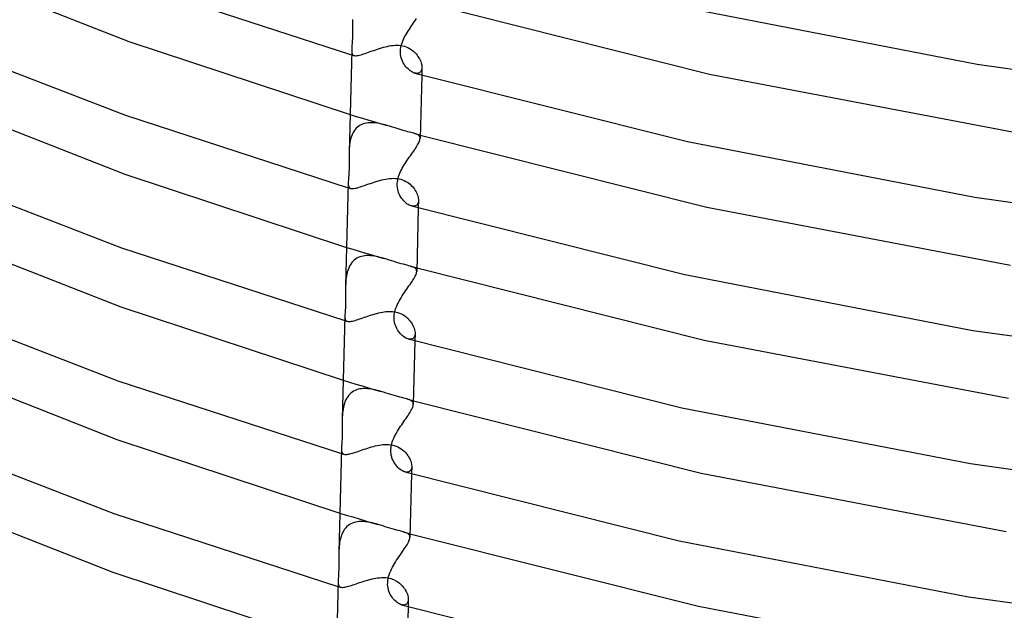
# Model space of a CAD drawing. Header units: millimetres. Extents: x -200 to 200, y -101 to 238.
# Tile 23 of 65: x -112 to -56, y 16 to 49. Entities that reach past the tile are written whole.
import ezdxf

# ---------------------------------------------------------------- set-up
doc = ezdxf.new("R2010")
doc.units = ezdxf.units.MM
doc.layers.add('HIDDEN', color=7, linetype='Continuous')
doc.layers.add('THICK', color=7, linetype='Continuous')

msp = doc.modelspace()

# ---------------------------------------------------------------- linework, layer by layer
at = {"layer": 'HIDDEN'}
for p, q in [((-92.711, 47.544), (-92.711, 47.484)), ((-92.711, 47.484), (-92.708, 47.429)), ((-92.708, 47.429), (-92.701, 47.382)), ((-91.853, 47.391), (-91.758, 47.424)), ((-91.758, 47.424), (-91.659, 47.459)), ((-91.659, 47.459), (-91.558, 47.495)), ((-91.558, 47.495), (-91.455, 47.531)), ((-91.455, 47.531), (-91.349, 47.568)), ((-91.349, 47.568), (-91.242, 47.603)), ((-91.242, 47.603), (-91.134, 47.638)), ((-91.134, 47.638), (-91.024, 47.671)), ((-91.024, 47.671), (-90.915, 47.703)), ((-90.915, 47.703), (-90.804, 47.731)), ((-90.804, 47.731), (-90.693, 47.757)), ((-90.693, 47.757), (-90.582, 47.779)), ((-90.582, 47.779), (-90.471, 47.798)), ((-90.471, 47.798), (-90.36, 47.811)), ((-90.36, 47.811), (-90.25, 47.819)), ((-90.25, 47.819), (-90.141, 47.822)), ((-90.141, 47.822), (-90.033, 47.818)), ((-90.033, 47.818), (-89.928, 47.807)), ((-89.928, 47.807), (-89.826, 47.789)), ((-89.826, 47.789), (-89.726, 47.765)), ((-89.726, 47.765), (-89.622, 47.73)), ((-89.622, 47.73), (-89.521, 47.687)), ((-89.521, 47.687), (-89.427, 47.637)), ((-89.427, 47.637), (-89.341, 47.582)), ((-89.341, 47.582), (-89.261, 47.522)), ((-89.261, 47.522), (-89.188, 47.46)), ((-89.188, 47.46), (-89.122, 47.395)), ((-92.718, 47.28), (-92.695, 47.273)), ((-92.701, 47.382), (-92.689, 47.34)), ((-92.695, 47.273), (-92.672, 47.266)), ((-92.689, 47.34), (-92.671, 47.305)), ((-92.672, 47.266), (-92.649, 47.259)), ((-92.671, 47.305), (-92.648, 47.277)), ((-92.649, 47.259), (-92.626, 47.253)), ((-92.648, 47.277), (-92.618, 47.255)), ((-92.626, 47.253), (-92.603, 47.246)), ((-92.618, 47.255), (-92.581, 47.239)), ((-92.603, 47.246), (-92.58, 47.239)), ((-92.581, 47.239), (-92.544, 47.231)), ((-92.544, 47.231), (-92.5, 47.228)), ((-92.5, 47.228), (-92.451, 47.23)), ((-92.451, 47.23), (-92.396, 47.236)), ((-92.396, 47.236), (-92.334, 47.247)), ((-92.334, 47.247), (-92.267, 47.262)), ((-92.267, 47.262), (-92.194, 47.281)), ((-92.194, 47.281), (-92.116, 47.304)), ((-92.116, 47.304), (-92.033, 47.33)), ((-92.033, 47.33), (-91.945, 47.359)), ((-91.945, 47.359), (-91.853, 47.391)), ((-89.122, 47.395), (-89.062, 47.328)), ((-89.062, 47.328), (-89.006, 47.259)), ((-89.006, 47.259), (-88.955, 47.188)), ((-88.955, 47.188), (-88.909, 47.115)), ((-88.909, 47.115), (-88.868, 47.042)), ((-88.868, 47.042), (-88.832, 46.968)), ((-88.832, 46.968), (-88.802, 46.895)), ((-88.802, 46.895), (-88.777, 46.823)), ((-88.831, 46.296), (-88.871, 46.266)), ((-88.798, 46.335), (-88.831, 46.296)), ((-88.772, 46.38), (-88.798, 46.335)), ((-88.777, 46.823), (-88.758, 46.753)), ((-88.752, 46.433), (-88.772, 46.38)), ((-88.758, 46.753), (-88.745, 46.684)), ((-88.74, 46.492), (-88.752, 46.433)), ((-88.735, 46.553), (-88.746, 46.135)), ((-88.745, 46.684), (-88.737, 46.619)), ((-88.735, 46.556), (-88.74, 46.492)), ((-88.737, 46.619), (-88.735, 46.556)), ((-89.081, 46.233), (-89.143, 46.247)), ((-89.022, 46.228), (-89.081, 46.233)), ((-88.967, 46.232), (-89.022, 46.228)), ((-88.916, 46.245), (-88.967, 46.232)), ((-88.871, 46.266), (-88.916, 46.245)), ((-92.804, 43.902), (-92.451, 43.796)), ((-92.451, 43.796), (-92.098, 43.69)), ((-92.098, 43.69), (-91.745, 43.585)), ((-91.745, 43.585), (-91.394, 43.481)), ((-92.57, 42.971), (-92.62, 42.888)), ((-92.513, 43.048), (-92.57, 42.971)), ((-92.45, 43.12), (-92.513, 43.048)), ((-92.381, 43.184), (-92.45, 43.12)), ((-92.307, 43.241), (-92.381, 43.184)), ((-92.228, 43.291), (-92.307, 43.241)), ((-92.144, 43.333), (-92.228, 43.291)), ((-92.055, 43.368), (-92.144, 43.333)), ((-91.963, 43.395), (-92.055, 43.368)), ((-91.867, 43.415), (-91.963, 43.395)), ((-91.769, 43.429), (-91.867, 43.415)), ((-91.668, 43.435), (-91.769, 43.429)), ((-91.564, 43.436), (-91.668, 43.435)), ((-91.459, 43.431), (-91.564, 43.436)), ((-91.352, 43.42), (-91.459, 43.431)), ((-91.394, 43.481), (-91.044, 43.378)), ((-91.244, 43.405), (-91.352, 43.42)), ((-91.135, 43.385), (-91.244, 43.405)), ((-91.026, 43.362), (-91.135, 43.385)), ((-91.044, 43.378), (-90.695, 43.275)), ((-90.916, 43.336), (-91.026, 43.362)), ((-90.806, 43.307), (-90.916, 43.336)), ((-90.696, 43.276), (-90.806, 43.307)), ((-90.571, 43.238), (-90.696, 43.276)), ((-90.446, 43.199), (-90.571, 43.238)), ((-90.322, 43.16), (-90.446, 43.199)), ((-90.199, 43.121), (-90.322, 43.16)), ((-90.078, 43.083), (-90.199, 43.121)), ((-89.961, 43.047), (-90.078, 43.083)), ((-89.847, 43.014), (-89.961, 43.047)), ((-89.734, 42.982), (-89.847, 43.014)), ((-89.625, 42.952), (-89.734, 42.982)), ((-89.522, 42.926), (-89.625, 42.952)), ((-92.792, 42.406), (-92.812, 42.3)), ((-92.768, 42.509), (-92.792, 42.406)), ((-92.739, 42.61), (-92.768, 42.509)), ((-92.705, 42.707), (-92.739, 42.61)), ((-92.666, 42.8), (-92.705, 42.707)), ((-92.62, 42.888), (-92.666, 42.8)), ((-89.426, 42.902), (-89.522, 42.926)), ((-89.338, 42.88), (-89.426, 42.902)), ((-89.258, 42.859), (-89.338, 42.88)), ((-89.185, 42.839), (-89.258, 42.859)), ((-89.186, 42.84), (-89.127, 42.823)), ((-89.126, 42.822), (-89.185, 42.839)), ((-89.127, 42.823), (-89.068, 42.806)), ((-89.072, 42.803), (-89.126, 42.822)), ((-89.024, 42.784), (-89.072, 42.803)), ((-89.068, 42.806), (-89.009, 42.789)), ((-88.98, 42.763), (-89.024, 42.784)), ((-89.009, 42.789), (-88.95, 42.773)), ((-88.943, 42.741), (-88.98, 42.763)), ((-88.95, 42.773), (-88.891, 42.756)), ((-88.91, 42.716), (-88.943, 42.741)), ((-88.884, 42.688), (-88.91, 42.716)), ((-88.891, 42.756), (-88.833, 42.739)), ((-88.863, 42.658), (-88.884, 42.688)), ((-88.848, 42.624), (-88.863, 42.658)), ((-88.84, 42.587), (-88.848, 42.624)), ((-88.837, 42.546), (-88.84, 42.587)), ((-92.855, 41.857), (-92.859, 41.743)), ((-92.849, 41.97), (-92.855, 41.857)), ((-92.84, 42.082), (-92.849, 41.97)), ((-92.828, 42.192), (-92.84, 42.082)), ((-92.812, 42.3), (-92.828, 42.192)), ((-91.219, 40.14), (-91.11, 40.171)), ((-91.11, 40.171), (-91.002, 40.199)), ((-91.002, 40.199), (-90.893, 40.224)), ((-90.893, 40.224), (-90.783, 40.246)), ((-90.783, 40.246), (-90.673, 40.264)), ((-90.673, 40.264), (-90.562, 40.278)), ((-90.562, 40.278), (-90.452, 40.286)), ((-90.452, 40.286), (-90.341, 40.289)), ((-90.341, 40.289), (-90.232, 40.285)), ((-90.232, 40.285), (-90.124, 40.274)), ((-90.124, 40.274), (-90.019, 40.256)), ((-90.019, 40.256), (-89.918, 40.231)), ((-89.918, 40.231), (-89.823, 40.2)), ((-89.823, 40.2), (-89.73, 40.161)), ((-89.73, 40.161), (-89.642, 40.116)), ((-92.91, 39.758), (-92.886, 39.751)), ((-92.903, 40.031), (-92.903, 39.968)), ((-92.903, 39.968), (-92.9, 39.912)), ((-92.9, 39.912), (-92.892, 39.863)), ((-92.892, 39.863), (-92.88, 39.82)), ((-92.886, 39.751), (-92.863, 39.744)), ((-92.88, 39.82), (-92.862, 39.784)), ((-92.863, 39.744), (-92.839, 39.737)), ((-92.862, 39.784), (-92.838, 39.754)), ((-92.839, 39.737), (-92.816, 39.73)), ((-92.838, 39.754), (-92.807, 39.732)), ((-92.816, 39.73), (-92.792, 39.723)), ((-92.807, 39.732), (-92.769, 39.716)), ((-92.792, 39.723), (-92.769, 39.716)), ((-92.769, 39.716), (-92.731, 39.708)), ((-92.731, 39.708), (-92.687, 39.704)), ((-92.687, 39.704), (-92.637, 39.706)), ((-92.637, 39.706), (-92.581, 39.712)), ((-92.581, 39.712), (-92.519, 39.723)), ((-92.519, 39.723), (-92.452, 39.738)), ((-92.452, 39.738), (-92.378, 39.757)), ((-92.378, 39.757), (-92.3, 39.78)), ((-92.3, 39.78), (-92.217, 39.806)), ((-92.217, 39.806), (-92.13, 39.835)), ((-92.13, 39.835), (-92.039, 39.866)), ((-92.039, 39.866), (-91.944, 39.899)), ((-91.944, 39.899), (-91.846, 39.933)), ((-91.846, 39.933), (-91.746, 39.968)), ((-91.746, 39.968), (-91.643, 40.003)), ((-91.643, 40.003), (-91.539, 40.039)), ((-91.539, 40.039), (-91.433, 40.074)), ((-91.433, 40.074), (-91.327, 40.108)), ((-91.327, 40.108), (-91.219, 40.14)), ((-89.642, 40.116), (-89.557, 40.065)), ((-89.557, 40.065), (-89.478, 40.009)), ((-89.478, 40.009), (-89.404, 39.948)), ((-89.404, 39.948), (-89.334, 39.883)), ((-89.334, 39.883), (-89.27, 39.816)), ((-89.27, 39.816), (-89.212, 39.745)), ((-89.212, 39.745), (-89.158, 39.673)), ((-89.158, 39.673), (-89.11, 39.599)), ((-89.11, 39.599), (-89.067, 39.524)), ((-89.067, 39.524), (-89.029, 39.449)), ((-89.029, 39.449), (-88.997, 39.374)), ((-88.997, 39.374), (-88.971, 39.3)), ((-88.971, 39.3), (-88.951, 39.228)), ((-88.951, 39.228), (-88.937, 39.158)), ((-88.937, 39.158), (-88.929, 39.091)), ((-88.929, 39.091), (-88.927, 39.028)), ((-89.269, 38.71), (-89.33, 38.723)), ((-89.211, 38.705), (-89.269, 38.71)), ((-89.157, 38.708), (-89.211, 38.705)), ((-89.107, 38.721), (-89.157, 38.708)), ((-89.062, 38.742), (-89.107, 38.721)), ((-89.023, 38.771), (-89.062, 38.742)), ((-88.99, 38.809), (-89.023, 38.771)), ((-88.964, 38.854), (-88.99, 38.809)), ((-88.944, 38.906), (-88.964, 38.854)), ((-88.932, 38.964), (-88.944, 38.906)), ((-88.927, 39.025), (-88.938, 38.613)), ((-88.927, 39.028), (-88.932, 38.964)), ((-92.996, 36.38), (-92.639, 36.272)), ((-92.639, 36.272), (-92.283, 36.165)), ((-92.501, 35.711), (-92.576, 35.653)), ((-92.421, 35.762), (-92.501, 35.711)), ((-92.336, 35.806), (-92.421, 35.762)), ((-92.247, 35.841), (-92.336, 35.806)), ((-92.283, 36.165), (-91.927, 36.059)), ((-92.154, 35.869), (-92.247, 35.841)), ((-92.057, 35.889), (-92.154, 35.869)), ((-91.957, 35.903), (-92.057, 35.889)), ((-91.855, 35.91), (-91.957, 35.903)), ((-91.927, 36.059), (-91.572, 35.954)), ((-91.749, 35.91), (-91.855, 35.91)), ((-91.643, 35.905), (-91.749, 35.91)), ((-91.534, 35.894), (-91.643, 35.905)), ((-91.572, 35.954), (-91.218, 35.85)), ((-91.425, 35.879), (-91.534, 35.894)), ((-91.314, 35.859), (-91.425, 35.879)), ((-91.203, 35.836), (-91.314, 35.859)), ((-91.218, 35.85), (-90.866, 35.747)), ((-91.091, 35.809), (-91.203, 35.836)), ((-90.979, 35.779), (-91.091, 35.809)), ((-90.867, 35.747), (-90.979, 35.779)), ((-90.724, 35.704), (-90.867, 35.747)), ((-90.582, 35.66), (-90.724, 35.704)), ((-92.899, 35.169), (-92.933, 35.071)), ((-92.86, 35.263), (-92.899, 35.169)), ((-92.815, 35.352), (-92.86, 35.263)), ((-92.764, 35.436), (-92.815, 35.352)), ((-92.707, 35.515), (-92.764, 35.436)), ((-92.645, 35.587), (-92.707, 35.515)), ((-92.576, 35.653), (-92.645, 35.587)), ((-90.442, 35.616), (-90.582, 35.66)), ((-90.304, 35.573), (-90.442, 35.616)), ((-90.17, 35.532), (-90.304, 35.573)), ((-90.039, 35.493), (-90.17, 35.532)), ((-89.903, 35.455), (-90.039, 35.493)), ((-89.778, 35.421), (-89.903, 35.455)), ((-89.663, 35.392), (-89.778, 35.421)), ((-89.561, 35.366), (-89.663, 35.392)), ((-89.47, 35.343), (-89.561, 35.366)), ((-89.389, 35.321), (-89.47, 35.343)), ((-89.323, 35.301), (-89.389, 35.321)), ((-89.389, 35.321), (-89.329, 35.303)), ((-89.329, 35.303), (-89.268, 35.286)), ((-89.262, 35.28), (-89.323, 35.301)), ((-89.268, 35.286), (-89.207, 35.269)), ((-89.209, 35.258), (-89.262, 35.28)), ((-89.161, 35.233), (-89.209, 35.258)), ((-89.207, 35.269), (-89.146, 35.251)), ((-89.121, 35.207), (-89.161, 35.233)), ((-89.146, 35.251), (-89.085, 35.234)), ((-89.088, 35.177), (-89.121, 35.207)), ((-89.062, 35.144), (-89.088, 35.177)), ((-89.085, 35.234), (-89.024, 35.217)), ((-89.043, 35.108), (-89.062, 35.144)), ((-93.021, 34.651), (-93.033, 34.54)), ((-93.005, 34.759), (-93.021, 34.651)), ((-92.986, 34.866), (-93.005, 34.759)), ((-92.962, 34.97), (-92.986, 34.866)), ((-92.933, 35.071), (-92.962, 34.97)), ((-89.032, 35.066), (-89.043, 35.108)), ((-89.029, 35.02), (-89.032, 35.066)), ((-93.048, 34.315), (-93.052, 34.201)), ((-93.041, 34.428), (-93.048, 34.315)), ((-93.033, 34.54), (-93.041, 34.428)), ((-93.095, 32.519), (-93.095, 32.46)), ((-93.095, 32.46), (-93.092, 32.408)), ((-93.092, 32.408), (-93.087, 32.361)), ((-93.087, 32.361), (-93.078, 32.319)), ((-92.265, 32.326), (-92.175, 32.357)), ((-92.175, 32.357), (-92.083, 32.389)), ((-92.083, 32.389), (-91.989, 32.422)), ((-91.989, 32.422), (-91.892, 32.455)), ((-91.892, 32.455), (-91.793, 32.489)), ((-91.793, 32.489), (-91.693, 32.522)), ((-91.693, 32.522), (-91.592, 32.554)), ((-91.592, 32.554), (-91.49, 32.586)), ((-91.49, 32.586), (-91.388, 32.616)), ((-91.388, 32.616), (-91.284, 32.644)), ((-91.284, 32.644), (-91.181, 32.671)), ((-91.181, 32.671), (-91.077, 32.694)), ((-91.077, 32.694), (-90.973, 32.714)), ((-90.973, 32.714), (-90.87, 32.731)), ((-90.87, 32.731), (-90.767, 32.744)), ((-90.767, 32.744), (-90.66, 32.753)), ((-90.66, 32.753), (-90.539, 32.756)), ((-90.539, 32.756), (-90.405, 32.751)), ((-90.405, 32.751), (-90.261, 32.733)), ((-90.261, 32.733), (-90.11, 32.698)), ((-90.11, 32.698), (-89.949, 32.64)), ((-89.949, 32.64), (-89.814, 32.572)), ((-89.814, 32.572), (-89.702, 32.5)), ((-89.702, 32.5), (-89.614, 32.431)), ((-89.614, 32.431), (-89.536, 32.36)), ((-89.536, 32.36), (-89.464, 32.286)), ((-93.102, 32.235), (-93.078, 32.228)), ((-93.078, 32.319), (-93.064, 32.283)), ((-93.078, 32.228), (-93.054, 32.221)), ((-93.064, 32.283), (-93.046, 32.252)), ((-93.054, 32.221), (-93.03, 32.214)), ((-93.046, 32.252), (-93.022, 32.227)), ((-93.03, 32.214), (-93.005, 32.207)), ((-93.022, 32.227), (-92.993, 32.207)), ((-93.005, 32.207), (-92.981, 32.2)), ((-92.993, 32.207), (-92.958, 32.193)), ((-92.981, 32.2), (-92.957, 32.192)), ((-92.958, 32.193), (-92.921, 32.185)), ((-92.921, 32.185), (-92.879, 32.181)), ((-92.879, 32.181), (-92.831, 32.182)), ((-92.831, 32.182), (-92.778, 32.187)), ((-92.778, 32.187), (-92.719, 32.197)), ((-92.719, 32.197), (-92.655, 32.21)), ((-92.655, 32.21), (-92.586, 32.227)), ((-92.586, 32.227), (-92.512, 32.248)), ((-92.512, 32.248), (-92.434, 32.271)), ((-92.434, 32.271), (-92.351, 32.298)), ((-92.351, 32.298), (-92.265, 32.326)), ((-89.464, 32.286), (-89.399, 32.208)), ((-89.399, 32.208), (-89.34, 32.128)), ((-89.34, 32.128), (-89.288, 32.046)), ((-89.288, 32.046), (-89.243, 31.963)), ((-89.243, 31.963), (-89.204, 31.881)), ((-89.204, 31.881), (-89.173, 31.799)), ((-89.173, 31.799), (-89.148, 31.72)), ((-89.194, 31.267), (-89.234, 31.23)), ((-89.163, 31.313), (-89.194, 31.267)), ((-89.14, 31.367), (-89.163, 31.313)), ((-89.148, 31.72), (-89.131, 31.642)), ((-89.125, 31.429), (-89.14, 31.367)), ((-89.131, 31.642), (-89.122, 31.568)), ((-89.119, 31.497), (-89.13, 31.091)), ((-89.119, 31.498), (-89.125, 31.429)), ((-89.122, 31.568), (-89.119, 31.498)), ((-89.452, 31.185), (-89.518, 31.2)), ((-89.39, 31.181), (-89.452, 31.185)), ((-89.332, 31.187), (-89.39, 31.181)), ((-89.28, 31.203), (-89.332, 31.187)), ((-89.234, 31.23), (-89.28, 31.203)), ((-93.188, 28.858), (-92.827, 28.749)), ((-92.827, 28.749), (-92.467, 28.641)), ((-92.467, 28.641), (-92.108, 28.534)), ((-92.108, 28.534), (-91.75, 28.428)), ((-92.955, 27.908), (-93.006, 27.822)), ((-92.898, 27.987), (-92.955, 27.908)), ((-92.834, 28.06), (-92.898, 27.987)), ((-92.765, 28.127), (-92.834, 28.06)), ((-92.689, 28.185), (-92.765, 28.127)), ((-92.608, 28.237), (-92.689, 28.185)), ((-92.522, 28.28), (-92.608, 28.237)), ((-92.432, 28.316), (-92.522, 28.28)), ((-92.338, 28.344), (-92.432, 28.316)), ((-92.24, 28.365), (-92.338, 28.344)), ((-92.139, 28.378), (-92.24, 28.365)), ((-92.035, 28.385), (-92.139, 28.378)), ((-91.929, 28.385), (-92.035, 28.385)), ((-91.821, 28.379), (-91.929, 28.385)), ((-91.712, 28.368), (-91.821, 28.379)), ((-91.75, 28.428), (-91.393, 28.323)), ((-91.601, 28.352), (-91.712, 28.368)), ((-91.489, 28.332), (-91.601, 28.352)), ((-91.377, 28.308), (-91.489, 28.332)), ((-91.393, 28.323), (-91.037, 28.219)), ((-91.264, 28.281), (-91.377, 28.308)), ((-91.151, 28.251), (-91.264, 28.281)), ((-91.038, 28.219), (-91.151, 28.251)), ((-90.899, 28.177), (-91.038, 28.219)), ((-90.76, 28.134), (-90.899, 28.177)), ((-90.623, 28.091), (-90.76, 28.134)), ((-90.489, 28.049), (-90.623, 28.091)), ((-90.358, 28.01), (-90.489, 28.049)), ((-90.231, 27.972), (-90.358, 28.01)), ((-90.098, 27.934), (-90.231, 27.972)), ((-89.975, 27.901), (-90.098, 27.934)), ((-89.864, 27.873), (-89.975, 27.901)), ((-93.178, 27.331), (-93.197, 27.223)), ((-93.154, 27.436), (-93.178, 27.331)), ((-93.125, 27.539), (-93.154, 27.436)), ((-93.091, 27.638), (-93.125, 27.539)), ((-93.052, 27.732), (-93.091, 27.638)), ((-93.006, 27.822), (-93.052, 27.732)), ((-89.763, 27.847), (-89.864, 27.873)), ((-89.673, 27.824), (-89.763, 27.847)), ((-89.593, 27.802), (-89.673, 27.824)), ((-89.531, 27.783), (-89.593, 27.802)), ((-89.593, 27.802), (-89.531, 27.784)), ((-89.531, 27.784), (-89.468, 27.766)), ((-89.473, 27.764), (-89.531, 27.783)), ((-89.421, 27.743), (-89.473, 27.764)), ((-89.468, 27.766), (-89.405, 27.748)), ((-89.375, 27.722), (-89.421, 27.743)), ((-89.405, 27.748), (-89.342, 27.73)), ((-89.334, 27.698), (-89.375, 27.722)), ((-89.342, 27.73), (-89.279, 27.712)), ((-89.3, 27.672), (-89.334, 27.698)), ((-89.271, 27.643), (-89.3, 27.672)), ((-89.279, 27.712), (-89.216, 27.694)), ((-89.249, 27.611), (-89.271, 27.643)), ((-89.233, 27.576), (-89.249, 27.611)), ((-89.224, 27.537), (-89.233, 27.576)), ((-89.221, 27.494), (-89.224, 27.537)), ((-93.24, 26.775), (-93.244, 26.66)), ((-93.234, 26.889), (-93.24, 26.775)), ((-93.225, 27.002), (-93.234, 26.889)), ((-93.213, 27.113), (-93.225, 27.002)), ((-93.197, 27.223), (-93.213, 27.113)), ((-91.591, 25.082), (-91.483, 25.112)), ((-91.483, 25.112), (-91.375, 25.139)), ((-91.375, 25.139), (-91.267, 25.163)), ((-91.267, 25.163), (-91.158, 25.184)), ((-91.158, 25.184), (-91.049, 25.201)), ((-91.049, 25.201), (-90.939, 25.213)), ((-90.939, 25.213), (-90.83, 25.221)), ((-90.83, 25.221), (-90.721, 25.223)), ((-90.721, 25.223), (-90.612, 25.218)), ((-90.612, 25.218), (-90.506, 25.207)), ((-90.506, 25.207), (-90.402, 25.189)), ((-90.402, 25.189), (-90.303, 25.165)), ((-90.303, 25.165), (-90.196, 25.129)), ((-90.196, 25.129), (-90.093, 25.085)), ((-93.294, 24.713), (-93.269, 24.706)), ((-93.286, 25.007), (-93.287, 24.946)), ((-93.287, 24.946), (-93.284, 24.892)), ((-93.284, 24.892), (-93.278, 24.843)), ((-93.278, 24.843), (-93.269, 24.799)), ((-93.269, 24.799), (-93.255, 24.762)), ((-93.269, 24.706), (-93.244, 24.698)), ((-93.255, 24.762), (-93.236, 24.73)), ((-93.244, 24.698), (-93.22, 24.691)), ((-93.236, 24.73), (-93.212, 24.704)), ((-93.22, 24.691), (-93.195, 24.684)), ((-93.212, 24.704), (-93.182, 24.684)), ((-93.195, 24.684), (-93.17, 24.676)), ((-93.182, 24.684), (-93.146, 24.669)), ((-93.17, 24.676), (-93.146, 24.669)), ((-93.146, 24.669), (-93.107, 24.661)), ((-93.107, 24.661), (-93.062, 24.657)), ((-93.062, 24.657), (-93.011, 24.659)), ((-93.011, 24.659), (-92.954, 24.665)), ((-92.954, 24.665), (-92.892, 24.675)), ((-92.892, 24.675), (-92.823, 24.69)), ((-92.823, 24.69), (-92.749, 24.709)), ((-92.749, 24.709), (-92.671, 24.731)), ((-92.671, 24.731), (-92.587, 24.757)), ((-92.587, 24.757), (-92.5, 24.785)), ((-92.5, 24.785), (-92.408, 24.815)), ((-92.408, 24.815), (-92.313, 24.848)), ((-92.313, 24.848), (-92.215, 24.881)), ((-92.215, 24.881), (-92.115, 24.915)), ((-92.115, 24.915), (-92.013, 24.95)), ((-92.013, 24.95), (-91.909, 24.984)), ((-91.909, 24.984), (-91.804, 25.018)), ((-91.804, 25.018), (-91.698, 25.051)), ((-91.698, 25.051), (-91.591, 25.082)), ((-90.093, 25.085), (-89.995, 25.032)), ((-89.995, 25.032), (-89.903, 24.973)), ((-89.903, 24.973), (-89.817, 24.908)), ((-89.817, 24.908), (-89.737, 24.837)), ((-89.737, 24.837), (-89.664, 24.763)), ((-89.664, 24.763), (-89.598, 24.685)), ((-89.598, 24.685), (-89.538, 24.605)), ((-89.538, 24.605), (-89.485, 24.523)), ((-89.485, 24.523), (-89.439, 24.44)), ((-89.439, 24.44), (-89.399, 24.357)), ((-89.399, 24.357), (-89.367, 24.275)), ((-89.367, 24.275), (-89.342, 24.194)), ((-89.342, 24.194), (-89.324, 24.116)), ((-89.324, 24.116), (-89.314, 24.042)), ((-89.314, 24.042), (-89.311, 23.972)), ((-89.639, 23.661), (-89.704, 23.675)), ((-89.578, 23.657), (-89.639, 23.661)), ((-89.521, 23.663), (-89.578, 23.657)), ((-89.469, 23.68), (-89.521, 23.663)), ((-89.423, 23.706), (-89.469, 23.68)), ((-89.385, 23.742), (-89.423, 23.706)), ((-89.354, 23.788), (-89.385, 23.742)), ((-89.331, 23.842), (-89.354, 23.788)), ((-89.317, 23.904), (-89.331, 23.842)), ((-89.311, 23.969), (-89.322, 23.568)), ((-89.311, 23.972), (-89.317, 23.904)), ((-93.38, 21.335), (-93.016, 21.226)), ((-93.016, 21.226), (-92.652, 21.117)), ((-92.835, 20.688), (-92.912, 20.634)), ((-92.753, 20.734), (-92.835, 20.688)), ((-92.667, 20.773), (-92.753, 20.734)), ((-92.577, 20.804), (-92.667, 20.773)), ((-92.652, 21.117), (-92.289, 21.008)), ((-92.483, 20.828), (-92.577, 20.804)), ((-92.386, 20.845), (-92.483, 20.828)), ((-92.286, 20.856), (-92.386, 20.845)), ((-92.289, 21.008), (-91.927, 20.901)), ((-92.183, 20.86), (-92.286, 20.856)), ((-92.079, 20.858), (-92.183, 20.86)), ((-91.973, 20.851), (-92.079, 20.858)), ((-91.866, 20.839), (-91.973, 20.851)), ((-91.927, 20.901), (-91.567, 20.795)), ((-91.758, 20.823), (-91.866, 20.839)), ((-91.649, 20.802), (-91.758, 20.823)), ((-91.539, 20.778), (-91.649, 20.802)), ((-91.567, 20.795), (-91.207, 20.69)), ((-91.429, 20.751), (-91.539, 20.778)), ((-91.319, 20.722), (-91.429, 20.751)), ((-91.208, 20.69), (-91.319, 20.722)), ((-91.073, 20.65), (-91.208, 20.69)), ((-90.938, 20.608), (-91.073, 20.65)), ((-93.292, 20.082), (-93.324, 19.984)), ((-93.254, 20.176), (-93.292, 20.082)), ((-93.212, 20.266), (-93.254, 20.176)), ((-93.163, 20.352), (-93.212, 20.266)), ((-93.109, 20.432), (-93.163, 20.352)), ((-93.049, 20.506), (-93.109, 20.432)), ((-92.983, 20.573), (-93.049, 20.506)), ((-92.912, 20.634), (-92.983, 20.573)), ((-90.805, 20.567), (-90.938, 20.608)), ((-90.675, 20.526), (-90.805, 20.567)), ((-90.547, 20.487), (-90.675, 20.526)), ((-90.423, 20.451), (-90.547, 20.487)), ((-90.289, 20.413), (-90.423, 20.451)), ((-90.167, 20.38), (-90.289, 20.413)), ((-90.058, 20.352), (-90.167, 20.38)), ((-89.96, 20.326), (-90.058, 20.352)), ((-89.873, 20.304), (-89.96, 20.326)), ((-89.796, 20.283), (-89.873, 20.304)), ((-89.798, 20.283), (-89.733, 20.265)), ((-89.731, 20.263), (-89.796, 20.283)), ((-89.733, 20.265), (-89.668, 20.246)), ((-89.672, 20.243), (-89.731, 20.263)), ((-89.619, 20.222), (-89.672, 20.243)), ((-89.668, 20.246), (-89.603, 20.228)), ((-89.571, 20.2), (-89.619, 20.222)), ((-89.603, 20.228), (-89.538, 20.209)), ((-89.529, 20.176), (-89.571, 20.2)), ((-89.538, 20.209), (-89.473, 20.191)), ((-89.494, 20.149), (-89.529, 20.176)), ((-89.464, 20.12), (-89.494, 20.149)), ((-89.473, 20.191), (-89.408, 20.172)), ((-89.442, 20.087), (-89.464, 20.12)), ((-89.425, 20.051), (-89.442, 20.087)), ((-93.407, 19.564), (-93.418, 19.454)), ((-93.392, 19.672), (-93.407, 19.564)), ((-93.374, 19.779), (-93.392, 19.672)), ((-93.351, 19.883), (-93.374, 19.779)), ((-93.324, 19.984), (-93.351, 19.883)), ((-89.416, 20.011), (-89.425, 20.051)), ((-89.413, 19.967), (-89.416, 20.011)), ((-93.433, 19.231), (-93.436, 19.118)), ((-93.427, 19.343), (-93.433, 19.231)), ((-93.418, 19.454), (-93.427, 19.343)), ((-93.478, 17.495), (-93.478, 17.433)), ((-93.478, 17.433), (-93.476, 17.377)), ((-93.476, 17.377), (-93.47, 17.326)), ((-93.47, 17.326), (-93.461, 17.281)), ((-92.641, 17.274), (-92.552, 17.304)), ((-92.552, 17.304), (-92.46, 17.335)), ((-92.46, 17.335), (-92.365, 17.367)), ((-92.365, 17.367), (-92.268, 17.4)), ((-92.268, 17.4), (-92.169, 17.433)), ((-92.169, 17.433), (-92.069, 17.465)), ((-92.069, 17.465), (-91.968, 17.497)), ((-91.968, 17.497), (-91.866, 17.528)), ((-91.866, 17.528), (-91.763, 17.557)), ((-91.763, 17.557), (-91.659, 17.585)), ((-91.659, 17.585), (-91.555, 17.61)), ((-91.555, 17.61), (-91.451, 17.633)), ((-91.451, 17.633), (-91.347, 17.652)), ((-91.347, 17.652), (-91.243, 17.668)), ((-91.243, 17.668), (-91.14, 17.68)), ((-91.14, 17.68), (-91.03, 17.688)), ((-91.03, 17.688), (-90.908, 17.69)), ((-90.908, 17.69), (-90.776, 17.683)), ((-90.776, 17.683), (-90.638, 17.665)), ((-90.638, 17.665), (-90.495, 17.631)), ((-90.495, 17.631), (-90.336, 17.575)), ((-90.336, 17.575), (-90.203, 17.509)), ((-90.203, 17.509), (-90.093, 17.439)), ((-90.093, 17.439), (-90.004, 17.371)), ((-90.004, 17.371), (-89.925, 17.301)), ((-89.925, 17.301), (-89.853, 17.227)), ((-93.486, 17.191), (-93.46, 17.183)), ((-93.461, 17.281), (-93.447, 17.243)), ((-93.46, 17.183), (-93.435, 17.176)), ((-93.447, 17.243), (-93.428, 17.21)), ((-93.435, 17.176), (-93.41, 17.168)), ((-93.428, 17.21), (-93.403, 17.183)), ((-93.41, 17.168), (-93.385, 17.161)), ((-93.403, 17.183), (-93.373, 17.161)), ((-93.385, 17.161), (-93.359, 17.153)), ((-93.373, 17.161), (-93.336, 17.146)), ((-93.359, 17.153), (-93.334, 17.146)), ((-93.336, 17.146), (-93.298, 17.138)), ((-93.298, 17.138), (-93.256, 17.134)), ((-93.256, 17.134), (-93.208, 17.134)), ((-93.208, 17.134), (-93.154, 17.139)), ((-93.154, 17.139), (-93.095, 17.148)), ((-93.095, 17.148), (-93.031, 17.161)), ((-93.031, 17.161), (-92.962, 17.178)), ((-92.962, 17.178), (-92.888, 17.198)), ((-92.888, 17.198), (-92.809, 17.221)), ((-92.809, 17.221), (-92.727, 17.246)), ((-92.727, 17.246), (-92.641, 17.274)), ((-89.853, 17.227), (-89.787, 17.149)), ((-89.787, 17.149), (-89.727, 17.069)), ((-89.727, 17.069), (-89.675, 16.988)), ((-89.675, 16.988), (-89.629, 16.906)), ((-89.629, 16.906), (-89.59, 16.824)), ((-89.59, 16.824), (-89.558, 16.743)), ((-89.558, 16.743), (-89.533, 16.663)), ((-89.614, 16.182), (-89.658, 16.156)), ((-89.576, 16.218), (-89.614, 16.182)), ((-89.545, 16.263), (-89.576, 16.218)), ((-89.523, 16.315), (-89.545, 16.263)), ((-89.533, 16.663), (-89.516, 16.586)), ((-89.509, 16.376), (-89.523, 16.315)), ((-89.516, 16.586), (-89.506, 16.512)), ((-89.503, 16.441), (-89.513, 16.046)), ((-89.503, 16.443), (-89.509, 16.376)), ((-89.506, 16.512), (-89.503, 16.443)), ((-89.826, 16.138), (-89.89, 16.151)), ((-89.765, 16.134), (-89.826, 16.138)), ((-89.709, 16.14), (-89.765, 16.134)), ((-89.658, 16.156), (-89.709, 16.14))]:
    msp.add_line(p, q, dxfattribs=at)
at = {"layer": 'THICK'}
for p, q in [((-116.102, 52.253), (-105.329, 48.039)), ((-105.303, 51.372), (-92.718, 47.28)), ((-88.641, 50.262), (-72.441, 46.189)), ((-73.538, 49.902), (-57.289, 46.754)), ((-92.667, 49.285), (-92.669, 49.159)), ((-92.669, 49.159), (-92.669, 49.032)), ((-89.264, 49), (-89.205, 49.084)), ((-89.205, 49.084), (-89.146, 49.168)), ((-89.146, 49.168), (-89.088, 49.249)), ((-89.088, 49.249), (-89.031, 49.329)), ((-92.669, 49.032), (-92.669, 48.906)), ((-92.669, 48.906), (-92.667, 48.781)), ((-92.667, 48.781), (-92.666, 48.657)), ((-92.666, 48.657), (-92.666, 48.535)), ((-92.666, 48.535), (-92.666, 48.416)), ((-89.611, 48.471), (-89.557, 48.561)), ((-89.557, 48.561), (-89.501, 48.651)), ((-89.501, 48.651), (-89.443, 48.739)), ((-89.443, 48.739), (-89.384, 48.827)), ((-89.384, 48.827), (-89.324, 48.914)), ((-89.324, 48.914), (-89.264, 49)), ((-117.057, 48.315), (-105.523, 43.859)), ((-105.329, 48.039), (-92.804, 43.902)), ((-92.68, 47.995), (-92.687, 47.906)), ((-92.675, 48.09), (-92.68, 47.995)), ((-92.671, 48.19), (-92.675, 48.09)), ((-92.668, 48.301), (-92.671, 48.19)), ((-92.666, 48.416), (-92.668, 48.301)), ((-89.873, 47.907), (-89.839, 48.005)), ((-89.839, 48.005), (-89.8, 48.102)), ((-89.8, 48.102), (-89.758, 48.196)), ((-89.758, 48.196), (-89.712, 48.289)), ((-89.712, 48.289), (-89.663, 48.38)), ((-89.663, 48.38), (-89.611, 48.471)), ((-92.711, 47.545), (-92.859, 41.741)), ((-92.709, 47.606), (-92.711, 47.544)), ((-92.704, 47.672), (-92.709, 47.606)), ((-92.699, 47.745), (-92.704, 47.672)), ((-92.693, 47.823), (-92.699, 47.745)), ((-92.687, 47.906), (-92.693, 47.823)), ((-89.947, 47.503), (-89.939, 47.604)), ((-89.947, 47.404), (-89.947, 47.503)), ((-89.939, 47.604), (-89.924, 47.705)), ((-89.924, 47.705), (-89.902, 47.807)), ((-89.902, 47.807), (-89.873, 47.907)), ((-89.939, 47.3), (-89.947, 47.404)), ((-89.924, 47.199), (-89.939, 47.3)), ((-89.9, 47.102), (-89.924, 47.199)), ((-89.869, 47.008), (-89.9, 47.102)), ((-89.832, 46.918), (-89.869, 47.008)), ((-89.79, 46.832), (-89.832, 46.918)), ((-89.743, 46.751), (-89.79, 46.832)), ((-89.692, 46.675), (-89.743, 46.751)), ((-89.637, 46.603), (-89.692, 46.675)), ((-89.579, 46.537), (-89.637, 46.603)), ((-89.519, 46.477), (-89.579, 46.537)), ((-89.457, 46.422), (-89.519, 46.477)), ((-89.394, 46.373), (-89.457, 46.422)), ((-89.33, 46.331), (-89.394, 46.373)), ((-89.267, 46.296), (-89.33, 46.331)), ((-89.204, 46.268), (-89.267, 46.296)), ((-57.289, 46.754), (-40.397, 44.388)), ((-89.143, 46.247), (-89.204, 46.268)), ((-89.142, 46.247), (-73.692, 42.369)), ((-88.746, 46.135), (-88.837, 42.545)), ((-72.441, 46.189), (-55.283, 42.92)), ((-116.351, 44.751), (-105.558, 40.529)), ((-105.523, 43.859), (-92.91, 39.758)), ((-88.885, 42.357), (-88.865, 42.41)), ((-88.865, 42.41), (-88.85, 42.459)), ((-88.85, 42.459), (-88.841, 42.504)), ((-88.841, 42.504), (-88.837, 42.546)), ((-88.833, 42.739), (-72.596, 38.658)), ((-89.214, 41.811), (-89.16, 41.889)), ((-89.16, 41.889), (-89.109, 41.965)), ((-89.109, 41.965), (-89.062, 42.038)), ((-89.062, 42.038), (-89.017, 42.109)), ((-89.017, 42.109), (-88.977, 42.176)), ((-88.977, 42.176), (-88.941, 42.24)), ((-88.941, 42.24), (-88.911, 42.3)), ((-88.911, 42.3), (-88.885, 42.357)), ((-73.692, 42.369), (-57.41, 39.216)), ((-92.861, 41.619), (-92.862, 41.494)), ((-92.862, 41.494), (-92.861, 41.37)), ((-92.859, 41.743), (-92.861, 41.619)), ((-92.861, 41.37), (-92.86, 41.247)), ((-89.623, 41.222), (-89.564, 41.31)), ((-89.564, 41.31), (-89.504, 41.397)), ((-89.504, 41.397), (-89.445, 41.483)), ((-89.445, 41.483), (-89.386, 41.567)), ((-89.386, 41.567), (-89.327, 41.65)), ((-89.327, 41.65), (-89.27, 41.732)), ((-89.27, 41.732), (-89.214, 41.811)), ((-117.3, 40.811), (-105.743, 36.346)), ((-92.861, 40.776), (-92.864, 40.668)), ((-92.86, 40.89), (-92.861, 40.776)), ((-92.86, 41.247), (-92.859, 41.125)), ((-92.859, 41.006), (-92.86, 40.89)), ((-92.859, 41.125), (-92.859, 41.006)), ((-89.938, 40.676), (-89.892, 40.77)), ((-89.892, 40.77), (-89.843, 40.861)), ((-89.843, 40.861), (-89.791, 40.953)), ((-89.791, 40.953), (-89.736, 41.043)), ((-89.736, 41.043), (-89.68, 41.133)), ((-89.68, 41.133), (-89.623, 41.222)), ((-105.558, 40.529), (-92.996, 36.38)), ((-92.895, 40.178), (-92.9, 40.101)), ((-92.889, 40.262), (-92.895, 40.178)), ((-92.882, 40.353), (-92.889, 40.262)), ((-92.875, 40.451), (-92.882, 40.353)), ((-92.869, 40.556), (-92.875, 40.451)), ((-92.864, 40.668), (-92.869, 40.556)), ((-90.12, 40.08), (-90.105, 40.182)), ((-90.105, 40.182), (-90.083, 40.284)), ((-90.083, 40.284), (-90.054, 40.384)), ((-90.054, 40.384), (-90.02, 40.483)), ((-90.02, 40.483), (-89.981, 40.581)), ((-89.981, 40.581), (-89.938, 40.676)), ((-92.903, 40.032), (-93.052, 34.199)), ((-92.9, 40.101), (-92.903, 40.031)), ((-90.129, 39.878), (-90.128, 39.979)), ((-90.121, 39.776), (-90.129, 39.878)), ((-90.128, 39.979), (-90.12, 40.08)), ((-90.105, 39.676), (-90.121, 39.776)), ((-90.082, 39.579), (-90.105, 39.676)), ((-90.052, 39.486), (-90.082, 39.579)), ((-90.016, 39.396), (-90.052, 39.486)), ((-89.974, 39.31), (-90.016, 39.396)), ((-89.927, 39.229), (-89.974, 39.31)), ((-89.876, 39.152), (-89.927, 39.229)), ((-89.822, 39.081), (-89.876, 39.152)), ((-89.764, 39.014), (-89.822, 39.081)), ((-57.41, 39.216), (-40.482, 36.845)), ((-89.704, 38.954), (-89.764, 39.014)), ((-89.643, 38.899), (-89.704, 38.954)), ((-89.58, 38.85), (-89.643, 38.899)), ((-89.517, 38.808), (-89.58, 38.85)), ((-89.454, 38.772), (-89.517, 38.808)), ((-89.391, 38.744), (-89.454, 38.772)), ((-89.33, 38.723), (-89.391, 38.744)), ((-89.329, 38.723), (-73.847, 34.837)), ((-88.938, 38.613), (-89.029, 35.018)), ((-72.596, 38.658), (-55.4, 35.381)), ((-116.6, 37.25), (-105.786, 33.019)), ((-105.743, 36.346), (-93.102, 32.235)), ((-89.024, 35.217), (-72.752, 31.126)), ((-89.241, 34.529), (-89.194, 34.605)), ((-89.194, 34.605), (-89.152, 34.677)), ((-89.152, 34.677), (-89.116, 34.745)), ((-89.116, 34.745), (-89.086, 34.809)), ((-89.086, 34.809), (-89.062, 34.869)), ((-89.062, 34.869), (-89.044, 34.924)), ((-89.044, 34.924), (-89.034, 34.974)), ((-89.034, 34.974), (-89.029, 35.02)), ((-73.847, 34.837), (-57.53, 31.677)), ((-93.052, 34.201), (-93.054, 34.079)), ((-93.054, 34.079), (-93.054, 33.956)), ((-89.594, 34.01), (-89.53, 34.103)), ((-89.53, 34.103), (-89.467, 34.193)), ((-89.467, 34.193), (-89.406, 34.28)), ((-89.406, 34.28), (-89.347, 34.366)), ((-89.347, 34.366), (-89.292, 34.449)), ((-89.292, 34.449), (-89.241, 34.529)), ((-93.054, 33.956), (-93.054, 33.834)), ((-93.054, 33.834), (-93.053, 33.713)), ((-93.053, 33.713), (-93.053, 33.594)), ((-93.053, 33.594), (-93.052, 33.477)), ((-93.052, 33.477), (-93.053, 33.363)), ((-89.973, 33.429), (-89.914, 33.529)), ((-89.914, 33.529), (-89.852, 33.628)), ((-89.852, 33.628), (-89.789, 33.725)), ((-89.789, 33.725), (-89.724, 33.822)), ((-89.724, 33.822), (-89.659, 33.917)), ((-89.659, 33.917), (-89.594, 34.01)), ((-117.544, 33.307), (-105.963, 28.833)), ((-105.786, 33.019), (-93.188, 28.858)), ((-93.068, 32.933), (-93.075, 32.837)), ((-93.063, 33.036), (-93.068, 32.933)), ((-93.058, 33.146), (-93.063, 33.036)), ((-93.055, 33.252), (-93.058, 33.146)), ((-93.053, 33.363), (-93.055, 33.252)), ((-90.254, 32.798), (-90.22, 32.908)), ((-90.22, 32.908), (-90.179, 33.016)), ((-90.179, 33.016), (-90.134, 33.123)), ((-90.134, 33.123), (-90.084, 33.227)), ((-90.084, 33.227), (-90.03, 33.329)), ((-90.03, 33.329), (-89.973, 33.429)), ((-93.095, 32.52), (-93.244, 26.658)), ((-93.092, 32.588), (-93.095, 32.519)), ((-93.087, 32.664), (-93.092, 32.588)), ((-93.081, 32.747), (-93.087, 32.664)), ((-93.075, 32.837), (-93.081, 32.747)), ((-90.31, 32.353), (-90.309, 32.463)), ((-90.303, 32.251), (-90.31, 32.353)), ((-90.309, 32.463), (-90.299, 32.575)), ((-90.299, 32.575), (-90.281, 32.687)), ((-90.281, 32.687), (-90.254, 32.798)), ((-90.287, 32.151), (-90.303, 32.251)), ((-90.264, 32.055), (-90.287, 32.151)), ((-90.235, 31.961), (-90.264, 32.055)), ((-90.199, 31.872), (-90.235, 31.961)), ((-90.157, 31.786), (-90.199, 31.872)), ((-90.111, 31.705), (-90.157, 31.786)), ((-90.06, 31.629), (-90.111, 31.705)), ((-90.006, 31.557), (-90.06, 31.629)), ((-89.949, 31.491), (-90.006, 31.557)), ((-89.89, 31.431), (-89.949, 31.491)), ((-89.829, 31.376), (-89.89, 31.431)), ((-89.767, 31.327), (-89.829, 31.376)), ((-89.704, 31.285), (-89.767, 31.327)), ((-89.641, 31.249), (-89.704, 31.285)), ((-89.579, 31.221), (-89.641, 31.249)), ((-57.53, 31.677), (-40.567, 29.301)), ((-89.518, 31.2), (-89.579, 31.221)), ((-89.515, 31.199), (-74.002, 27.305)), ((-89.13, 31.091), (-89.221, 27.492)), ((-72.752, 31.126), (-55.516, 27.841)), ((-116.848, 29.748), (-106.015, 25.509)), ((-105.963, 28.833), (-93.294, 24.713)), ((-89.274, 27.29), (-89.252, 27.347)), ((-89.252, 27.347), (-89.235, 27.4)), ((-89.235, 27.4), (-89.225, 27.449)), ((-89.225, 27.449), (-89.221, 27.494)), ((-89.216, 27.694), (-72.908, 23.594)), ((-89.632, 26.699), (-89.574, 26.783)), ((-89.574, 26.783), (-89.519, 26.865)), ((-89.519, 26.865), (-89.467, 26.945)), ((-89.467, 26.945), (-89.419, 27.021)), ((-89.419, 27.021), (-89.375, 27.094)), ((-89.375, 27.094), (-89.336, 27.163)), ((-89.336, 27.163), (-89.302, 27.229)), ((-89.302, 27.229), (-89.274, 27.29)), ((-74.002, 27.305), (-57.651, 24.138)), ((-93.246, 26.524), (-93.247, 26.389)), ((-93.247, 26.389), (-93.247, 26.255)), ((-93.247, 26.255), (-93.246, 26.122)), ((-93.244, 26.66), (-93.246, 26.524)), ((-90.002, 26.157), (-89.94, 26.251)), ((-89.94, 26.251), (-89.878, 26.343)), ((-89.878, 26.343), (-89.815, 26.435)), ((-89.815, 26.435), (-89.753, 26.525)), ((-89.753, 26.525), (-89.692, 26.613)), ((-89.692, 26.613), (-89.632, 26.699)), ((-117.787, 25.803), (-106.183, 21.32)), ((-93.248, 25.742), (-93.252, 25.624)), ((-93.246, 25.865), (-93.248, 25.742)), ((-93.246, 26.122), (-93.246, 25.992)), ((-93.246, 25.992), (-93.246, 25.865)), ((-90.328, 25.572), (-90.281, 25.673)), ((-90.281, 25.673), (-90.23, 25.772)), ((-90.23, 25.772), (-90.177, 25.87)), ((-90.177, 25.87), (-90.12, 25.966)), ((-90.12, 25.966), (-90.062, 26.062)), ((-90.062, 26.062), (-90.002, 26.157)), ((-106.015, 25.509), (-93.38, 21.335)), ((-93.279, 25.151), (-93.283, 25.076)), ((-93.273, 25.233), (-93.279, 25.151)), ((-93.267, 25.321), (-93.273, 25.233)), ((-93.261, 25.416), (-93.267, 25.321)), ((-93.256, 25.517), (-93.261, 25.416)), ((-93.252, 25.624), (-93.256, 25.517)), ((-90.482, 25.041), (-90.465, 25.15)), ((-90.465, 25.15), (-90.44, 25.258)), ((-90.44, 25.258), (-90.408, 25.364)), ((-90.408, 25.364), (-90.37, 25.469)), ((-90.37, 25.469), (-90.328, 25.572)), ((-93.286, 25.007), (-93.436, 19.115)), ((-93.283, 25.076), (-93.286, 25.007)), ((-90.492, 24.828), (-90.491, 24.934)), ((-90.483, 24.719), (-90.492, 24.828)), ((-90.491, 24.934), (-90.482, 25.041)), ((-90.466, 24.614), (-90.483, 24.719)), ((-90.441, 24.512), (-90.466, 24.614)), ((-90.409, 24.414), (-90.441, 24.512)), ((-90.369, 24.32), (-90.409, 24.414)), ((-90.323, 24.231), (-90.369, 24.32)), ((-90.272, 24.146), (-90.323, 24.231)), ((-90.217, 24.067), (-90.272, 24.146)), ((-90.158, 23.994), (-90.217, 24.067)), ((-90.096, 23.928), (-90.158, 23.994)), ((-57.651, 24.138), (-40.653, 21.757)), ((-90.032, 23.867), (-90.096, 23.928)), ((-89.966, 23.814), (-90.032, 23.867)), ((-89.9, 23.767), (-89.966, 23.814)), ((-89.834, 23.729), (-89.9, 23.767)), ((-89.768, 23.698), (-89.834, 23.729)), ((-89.704, 23.675), (-89.768, 23.698)), ((-89.702, 23.675), (-74.156, 19.773)), ((-89.322, 23.568), (-89.413, 19.966)), ((-72.908, 23.594), (-55.633, 20.302)), ((-117.097, 22.247), (-106.244, 17.999)), ((-106.183, 21.32), (-93.486, 17.191)), ((-89.408, 20.172), (-73.065, 16.063)), ((-89.624, 19.47), (-89.577, 19.547)), ((-89.577, 19.547), (-89.536, 19.62)), ((-89.536, 19.62), (-89.5, 19.688)), ((-89.5, 19.688), (-89.47, 19.753)), ((-89.47, 19.753), (-89.446, 19.813)), ((-89.446, 19.813), (-89.428, 19.869)), ((-89.428, 19.869), (-89.418, 19.92)), ((-89.418, 19.92), (-89.413, 19.967)), ((-74.156, 19.773), (-57.772, 16.599)), ((-93.439, 18.985), (-93.44, 18.852)), ((-93.436, 19.118), (-93.439, 18.985)), ((-89.973, 18.951), (-89.91, 19.043)), ((-89.91, 19.043), (-89.847, 19.133)), ((-89.847, 19.133), (-89.787, 19.221)), ((-89.787, 19.221), (-89.729, 19.307)), ((-89.729, 19.307), (-89.675, 19.39)), ((-89.675, 19.39), (-89.624, 19.47)), ((-93.44, 18.852), (-93.439, 18.721)), ((-93.439, 18.463), (-93.44, 18.339)), ((-93.439, 18.721), (-93.439, 18.591)), ((-93.439, 18.591), (-93.439, 18.463)), ((-90.345, 18.371), (-90.287, 18.47)), ((-90.287, 18.47), (-90.227, 18.569)), ((-90.227, 18.569), (-90.164, 18.666)), ((-90.164, 18.666), (-90.101, 18.762)), ((-90.101, 18.762), (-90.037, 18.857)), ((-90.037, 18.857), (-89.973, 18.951)), ((-106.244, 17.999), (-93.572, 13.813)), ((-93.454, 17.895), (-93.46, 17.801)), ((-93.449, 17.996), (-93.454, 17.895)), ((-93.445, 18.102), (-93.449, 17.996)), ((-93.442, 18.218), (-93.445, 18.102)), ((-93.44, 18.339), (-93.442, 18.218)), ((-90.619, 17.743), (-90.586, 17.852)), ((-90.586, 17.852), (-90.547, 17.959)), ((-90.547, 17.959), (-90.502, 18.065)), ((-90.502, 18.065), (-90.453, 18.169)), ((-90.453, 18.169), (-90.401, 18.271)), ((-90.401, 18.271), (-90.345, 18.371)), ((-93.478, 17.496), (-93.629, 11.572)), ((-93.475, 17.562), (-93.478, 17.495)), ((-93.471, 17.635), (-93.475, 17.562)), ((-93.466, 17.715), (-93.471, 17.635)), ((-93.46, 17.801), (-93.466, 17.715)), ((-90.673, 17.302), (-90.672, 17.411)), ((-90.666, 17.2), (-90.673, 17.302)), ((-90.672, 17.411), (-90.663, 17.521)), ((-90.663, 17.521), (-90.645, 17.632)), ((-90.645, 17.632), (-90.619, 17.743)), ((-90.65, 17.101), (-90.666, 17.2)), ((-90.628, 17.004), (-90.65, 17.101)), ((-90.599, 16.91), (-90.628, 17.004)), ((-90.563, 16.821), (-90.599, 16.91)), ((-90.522, 16.735), (-90.563, 16.821)), ((-90.476, 16.654), (-90.522, 16.735)), ((-90.426, 16.578), (-90.476, 16.654)), ((-90.373, 16.507), (-90.426, 16.578)), ((-90.316, 16.441), (-90.373, 16.507)), ((-90.258, 16.381), (-90.316, 16.441)), ((-90.197, 16.326), (-90.258, 16.381)), ((-90.135, 16.277), (-90.197, 16.326)), ((-90.073, 16.235), (-90.135, 16.277)), ((-90.011, 16.2), (-90.073, 16.235)), ((-89.95, 16.172), (-90.011, 16.2)), ((-57.772, 16.599), (-40.739, 14.213)), ((-89.89, 16.151), (-89.95, 16.172)), ((-89.889, 16.151), (-74.312, 12.242)), ((-89.513, 16.046), (-89.605, 12.439)), ((-73.065, 16.063), (-55.751, 12.763))]:
    msp.add_line(p, q, dxfattribs=at)

doc.saveas('drawing.dxf')
